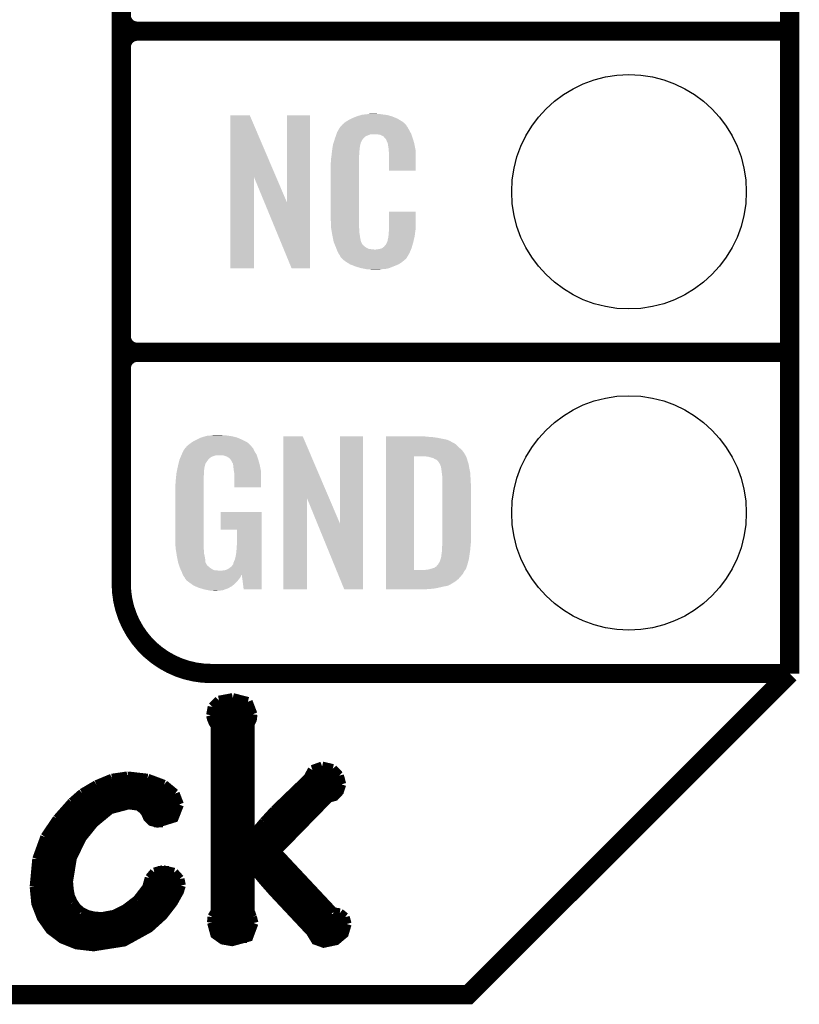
# Model space of a CAD drawing. Extents: x -1.3 to 24.2, y -3.9 to 53.4.
# Tile 11 of 57: x 18 to 24.2, y -3.9 to 3.9. Entities that reach past the tile are written whole.
import ezdxf

# ---------------------------------------------------------------- set-up
doc = ezdxf.new("R2010")
doc.units = 0
doc.layers.get('0').update_dxf_attribs({"linetype": 'CONTINUOUS'})
for name, color, linetype in [('TWO-WIRE_ETH_3_CLICK_V103_GKO', 9, 'CONTINUOUS'), ('TWO-WIRE_ETH_3_CLICK_V103_GTO', 11, 'CONTINUOUS'), ('TWO-WIRE_ETH_3_CLICK_V103_GTS', 8, 'CONTINUOUS')]:
    doc.layers.add(name, color=color, linetype=linetype)

# ---------------------------------------------------------------- blocks, each defined once
blk = doc.blocks.new('ROUND_62')
blk.add_circle((0, 0), 0.9271)

msp = doc.modelspace()

# ---------------------------------------------------------------- linework, layer by layer
at = {"layer": 'TWO-WIRE_ETH_3_CLICK_V103_GKO', "const_width": 0.1524}
for points in [[(24.13, -1.27), (24.13, 50.1142)], [(-1.27, -3.81), (21.59, -3.81), (24.13, -1.27)]]:
    msp.add_lwpolyline(points, dxfattribs=at)
at = {"layer": 'TWO-WIRE_ETH_3_CLICK_V103_GTO'}
for points, const_width in [([(18.8468, -0.5588), (18.8468, 18.3388)], 0.1524), ([(18.8468, 3.937), (18.8468, 6.223)], 0.1524), ([(18.9738, 3.81), (24.13, 3.81)], 0.1524), ([(18.9738, 3.81), (24.13, 3.81)], 0.1524), ([(18.8468, 1.397), (18.8468, 3.683)], 0.1524), ([(18.9738, 1.27), (24.13, 1.27)], 0.1524), ([(18.9738, 1.27), (24.13, 1.27)], 0.1524), ([(19.558, -1.27), (24.13, -1.27)], 0.1524), ([(22.84984, -1.27), (23.8506, -1.27)], 0.1524), ([(19.56816, -1.53416), (19.61896, -1.48336)], 0.0762), ([(19.61896, -1.48336), (19.72818, -1.46304)], 0.0762), ([(19.72818, -1.46304), (19.84756, -1.49352)], 0.0762), ([(19.84756, -1.49352), (19.88566, -1.59258)], 0.0762), ([(19.55546, -1.6002), (19.56816, -1.53416)], 0.0762), ([(19.56816, -1.53416), (19.8755, -1.53416)], 0.0762), ([(19.8628, -1.66878), (19.88058, -1.63322), (19.88566, -1.59258)], 0.0762), ([(19.55546, -1.6002), (19.56308, -1.63068), (19.57578, -1.66116), (19.59102, -1.68148)], 0.0762), ([(19.558, -1.61036), (19.88312, -1.61036)], 0.0762), ([(19.8628, -2.56794), (19.8628, -1.66878)], 0.0762), ([(19.59102, -3.15214), (19.59102, -1.68148)], 0.0762), ([(19.59102, -1.68656), (19.8628, -1.68656)], 0.0762), ([(19.59102, -1.76276), (19.8628, -1.76276)], 0.0762), ([(19.59102, -1.83896), (19.8628, -1.83896)], 0.0762), ([(19.59102, -1.91516), (19.8628, -1.91516)], 0.0762), ([(19.59102, -1.99136), (19.8628, -1.99136)], 0.0762), ([(20.32508, -2.0955), (20.3581, -2.032)], 0.0762), ([(20.3581, -2.032), (20.4343, -2.00406)], 0.0762), ([(20.4343, -2.00406), (20.51812, -2.02438)], 0.0762), ([(20.51812, -2.02438), (20.56892, -2.07772)], 0.0762), ([(18.65122, -2.15138), (18.77314, -2.10058)], 0.0762), ([(18.77314, -2.10058), (18.89506, -2.0828)], 0.0762), ([(18.89506, -2.0828), (18.8976, -2.0828)], 0.0762), ([(18.8976, -2.0828), (19.05508, -2.10058)], 0.0762), ([(19.05508, -2.10058), (19.18462, -2.14884)], 0.0762), ([(19.59102, -2.06756), (19.8628, -2.06756)], 0.0762), ([(20.05838, -2.35204), (20.32508, -2.0955)], 0.0762), ([(20.33016, -2.06756), (20.56384, -2.06756)], 0.0762), ([(20.56892, -2.07772), (20.5867, -2.1463)], 0.0762), ([(18.45818, -2.28854), (18.53946, -2.21742)], 0.0762), ([(18.53946, -2.21742), (18.65122, -2.15138)], 0.0762), ([(18.66392, -2.14376), (19.177, -2.14376)], 0.0762), ([(19.18462, -2.14884), (19.27098, -2.21996)], 0.0762), ([(19.59102, -2.14376), (19.8628, -2.14376)], 0.0762), ([(20.07362, -2.67716), (20.48764, -2.25298), (20.53336, -2.24028), (20.56892, -2.20218), (20.5867, -2.1463)], 0.0762), ([(20.27428, -2.14376), (20.5867, -2.14376)], 0.0762), ([(18.34134, -2.42062), (18.45818, -2.28854)], 0.0762), ([(18.4531, -2.29616), (19.30146, -2.29616)], 0.0762), ([(18.53692, -2.21996), (19.27098, -2.21996)], 0.0762), ([(19.27098, -2.21996), (19.304, -2.30632)], 0.0762), ([(19.59102, -2.21996), (19.8628, -2.21996)], 0.0762), ([(19.59102, -2.29616), (19.8628, -2.29616)], 0.0762), ([(20.1168, -2.29616), (20.44446, -2.29616)], 0.0762), ([(20.19554, -2.21996), (20.55876, -2.21996)], 0.0762), ([(18.38198, -2.37236), (18.71726, -2.37236)], 0.0762), ([(18.4277, -2.91338), (18.45818, -2.72796), (18.53438, -2.57048), (18.6309, -2.4511), (18.76044, -2.34442), (18.90522, -2.30632), (18.98142, -2.31648), (19.01952, -2.34442), (19.04238, -2.3749), (19.05762, -2.41046), (19.08556, -2.4384), (19.13382, -2.4511), (19.26336, -2.41046), (19.304, -2.30632)], 0.0762), ([(19.03984, -2.37236), (19.28876, -2.37236)], 0.0762), ([(19.59102, -2.37236), (19.8628, -2.37236)], 0.0762), ([(19.97456, -2.44348), (20.05838, -2.35204)], 0.0762), ([(20.0406, -2.37236), (20.3708, -2.37236)], 0.0762), ([(18.24482, -2.56286), (18.34134, -2.42062)], 0.0762), ([(18.31848, -2.44856), (18.63344, -2.44856)], 0.0762), ([(19.10588, -2.44856), (19.177, -2.44856)], 0.0762), ([(19.59102, -2.44856), (19.8628, -2.44856)], 0.0762), ([(19.86788, -2.57048), (19.97456, -2.44348)], 0.0762), ([(19.97202, -2.44856), (20.29714, -2.44856)], 0.0762), ([(18.26768, -2.52476), (18.5674, -2.52476)], 0.0762), ([(19.59102, -2.52476), (19.8628, -2.52476)], 0.0762), ([(19.90598, -2.52476), (20.22348, -2.52476)], 0.0762), ([(18.18132, -2.73812), (18.24482, -2.56286)], 0.0762), ([(18.22704, -2.60096), (18.5166, -2.60096)], 0.0762), ([(19.59102, -2.60096), (20.14728, -2.60096)], 0.0762), ([(19.8628, -2.56794), (19.86788, -2.57048)], 0.0762), ([(18.1991, -2.67716), (18.4785, -2.67716)], 0.0762), ([(19.59102, -2.67716), (20.07362, -2.67716)], 0.0762), ([(20.07362, -2.67716), (20.5232, -3.15722)], 0.0762), ([(18.161, -2.95656), (18.18132, -2.73812)], 0.0762), ([(18.17878, -2.75336), (18.45056, -2.75336)], 0.0762), ([(19.59102, -2.75336), (20.14474, -2.75336)], 0.0762), ([(18.16608, -2.82956), (18.43278, -2.82956)], 0.0762), ([(19.10842, -2.84226), (19.177, -2.82448)], 0.0762), ([(19.13382, -2.82956), (19.22526, -2.82956)], 0.0762), ([(19.177, -2.82448), (19.26336, -2.8448)], 0.0762), ([(19.59102, -2.82956), (19.8628, -2.82956)], 0.0762), ([(19.8628, -3.14706), (19.8628, -2.78638), (19.86788, -2.78384), (19.96948, -2.9083), (20.04568, -2.99466), (20.3454, -3.3147), (20.3835, -3.3782), (20.447, -3.40106), (20.54352, -3.38074), (20.60702, -3.3274), (20.62988, -3.2512)], 0.0762), ([(19.90344, -2.82956), (20.21586, -2.82956)], 0.0762), ([(18.161, -2.90576), (18.4277, -2.90576)], 0.0762), ([(18.4277, -2.91338), (18.43278, -2.97688)], 0.0762), ([(19.05, -2.96164), (19.07032, -2.88798)], 0.0762), ([(19.06524, -2.90576), (19.31162, -2.90576)], 0.0762), ([(19.07032, -2.88798), (19.10842, -2.84226)], 0.0762), ([(19.26336, -2.8448), (19.30908, -2.8956)], 0.0762), ([(19.30908, -2.8956), (19.31924, -2.9464)], 0.0762), ([(19.59102, -2.90576), (19.8628, -2.90576)], 0.0762), ([(19.96694, -2.90576), (20.28698, -2.90576)], 0.0762), ([(18.161, -2.95656), (18.1737, -3.08864), (18.21688, -3.2004), (18.28546, -3.29692), (18.37944, -3.36804), (18.49374, -3.41376), (18.62836, -3.429), (18.86966, -3.3909), (19.06778, -3.28168), (19.177, -3.18262), (19.25574, -3.08102), (19.304, -2.99466), (19.31924, -2.9464)], 0.0762), ([(18.161, -2.98196), (18.43278, -2.98196)], 0.0762), ([(18.43278, -2.97688), (18.44294, -3.03276)], 0.0762), ([(18.9738, -3.0607), (19.05, -2.96164)], 0.0762), ([(19.0373, -2.98196), (19.30908, -2.98196)], 0.0762), ([(19.59102, -2.98196), (19.8628, -2.98196)], 0.0762), ([(20.03298, -2.98196), (20.3581, -2.98196)], 0.0762), ([(18.16862, -3.05816), (18.4531, -3.05816)], 0.0762), ([(18.44294, -3.03276), (18.4658, -3.08102)], 0.0762), ([(18.87728, -3.13436), (18.9738, -3.0607)], 0.0762), ([(18.97634, -3.05816), (19.27098, -3.05816)], 0.0762), ([(19.59102, -3.05816), (19.8628, -3.05816)], 0.0762), ([(20.1041, -3.05816), (20.42922, -3.05816)], 0.0762), ([(18.18894, -3.13436), (18.50644, -3.13436)], 0.0762), ([(18.4658, -3.08102), (18.49374, -3.12166)], 0.0762), ([(18.49374, -3.12166), (18.53184, -3.15468)], 0.0762), ([(18.78838, -3.17754), (18.87728, -3.13436)], 0.0762), ([(18.87982, -3.13436), (19.21764, -3.13436)], 0.0762), ([(19.56562, -3.19532), (19.59102, -3.15214)], 0.0762), ([(19.59102, -3.13436), (19.8628, -3.13436)], 0.0762), ([(19.8628, -3.14706), (19.88058, -3.19532)], 0.0762), ([(20.17522, -3.13436), (20.50034, -3.13436)], 0.0762), ([(18.22196, -3.21056), (19.1516, -3.21056)], 0.0762), ([(18.53184, -3.15468), (18.57756, -3.17754)], 0.0762), ([(18.57756, -3.17754), (18.6309, -3.19024)], 0.0762), ([(18.6309, -3.19024), (18.69186, -3.19532)], 0.0762), ([(18.69186, -3.19532), (18.78838, -3.17754)], 0.0762), ([(19.56308, -3.2385), (19.56562, -3.19532)], 0.0762), ([(19.56308, -3.21056), (19.8882, -3.21056)], 0.0762), ([(19.88058, -3.19532), (19.89328, -3.24358)], 0.0762), ([(20.24634, -3.21056), (20.61972, -3.21056)], 0.0762), ([(20.5232, -3.15722), (20.574, -3.16484)], 0.0762), ([(20.574, -3.16484), (20.61464, -3.19786)], 0.0762), ([(20.61464, -3.19786), (20.62988, -3.2512)], 0.0762), ([(18.27784, -3.28676), (19.06016, -3.28676)], 0.0762), ([(19.56308, -3.2385), (19.58848, -3.33248), (19.64944, -3.37566), (19.7231, -3.38836), (19.85264, -3.3528), (19.89328, -3.24358)], 0.0762), ([(19.56816, -3.28676), (19.89074, -3.28676)], 0.0762), ([(20.31746, -3.28676), (20.6248, -3.28676)], 0.0762), ([(18.37182, -3.36296), (18.9357, -3.36296)], 0.0762), ([(19.61896, -3.36296), (19.83994, -3.36296)], 0.0762), ([(20.36826, -3.36296), (20.574, -3.36296)], 0.0762)]:
    msp.add_lwpolyline(points, dxfattribs=dict(at, const_width=const_width))
at = {"layer": 'TWO-WIRE_ETH_3_CLICK_V103_GTO', "const_width": 0.1524}
for points in [[(18.8468, 3.937, 0.4142136), (18.9738, 3.81)], [(18.9738, 3.81, 0.4142136), (18.8468, 3.683)], [(18.9738, 3.81, 0.4142136), (18.8468, 3.683)], [(18.8468, 1.397, 0.4142136), (18.9738, 1.27)], [(18.9738, 1.27, 0.4142136), (18.8468, 1.143)], [(18.9738, 1.27, 0.4142136), (18.8468, 1.143)], [(18.8468, -0.5588, 0.4142136), (19.558, -1.27)]]:
    msp.add_lwpolyline(points, format="xyb", dxfattribs=at)
at = {"layer": 'TWO-WIRE_ETH_3_CLICK_V103_GTO'}
for points in [[(19.707872, 2.656728), (19.70788, 3.144506), (20.070862, 2.656728), (19.862804, 3.144506)], [(19.70788, 3.144506), (19.707882, 3.14452), (19.862804, 3.144506), (19.707882, 3.14452)], [(20.15744, 2.453748), (20.15746, 3.144498), (20.337766, 2.453748), (20.33778, 3.144498)], [(20.15746, 3.144498), (20.157462, 3.14452), (20.33778, 3.144498), (20.157462, 3.14452)], [(20.642582, 3.10642), (20.66798, 3.11912), (21.04983, 3.10642), (21.02866, 3.11912)], [(20.66798, 3.11912), (20.67814, 3.1242), (21.02866, 3.11912), (21.016324, 3.1242)], [(20.67814, 3.1242), (20.703538, 3.13436), (21.016324, 3.1242), (20.991652, 3.13436)], [(20.703538, 3.13436), (20.711158, 3.1369), (20.991652, 3.13436), (20.985482, 3.1369)], [(20.711158, 3.1369), (20.7264, 3.14198), (20.985482, 3.1369), (20.966432, 3.14198)], [(20.7264, 3.14198), (20.743334, 3.14706), (20.966432, 3.14198), (20.947382, 3.14706)], [(20.743334, 3.14706), (20.751802, 3.1496), (20.947382, 3.14706), (20.927062, 3.1496)], [(20.751802, 3.1496), (20.78228, 3.15214), (20.927062, 3.1496), (20.90674, 3.15214)], [(20.78228, 3.15214), (20.79752, 3.15468), (20.90674, 3.15214), (20.891502, 3.15468)], [(20.79752, 3.15468), (20.812762, 3.15722), (20.876262, 3.15468), (20.863562, 3.15722)], [(20.562644, 3.02768), (20.576094, 3.05054), (21.12264, 3.02768), (21.109942, 3.05054)], [(20.576094, 3.05054), (20.579086, 3.055622), (21.109942, 3.05054), (21.106132, 3.055622)], [(20.579086, 3.055622), (20.584162, 3.058164), (21.106132, 3.055622), (21.104224, 3.058164)], [(20.584162, 3.058164), (20.58619, 3.0607), (21.104224, 3.058164), (21.102322, 3.0607)], [(20.58619, 3.0607), (20.59025, 3.065776), (21.102322, 3.0607), (21.099782, 3.065776)], [(20.59025, 3.065776), (20.59432, 3.070862), (21.099782, 3.065776), (21.095424, 3.070862)], [(20.59432, 3.070862), (20.608834, 3.08356), (21.095424, 3.070862), (21.084542, 3.08356)], [(20.608834, 3.08356), (20.614642, 3.08864), (21.084542, 3.08356), (21.077432, 3.08864)], [(20.614642, 3.08864), (20.626618, 3.096262), (21.077432, 3.08864), (21.06676, 3.096262)], [(20.626618, 3.096262), (20.642582, 3.10642), (21.06676, 3.096262), (21.04983, 3.10642)], [(20.533492, 2.954018), (20.5359, 2.96164), (20.754338, 2.954018), (20.761958, 2.96164)], [(20.5359, 2.96164), (20.536788, 2.96418), (20.761958, 2.96164), (20.764498, 2.96418)], [(20.536788, 2.96418), (20.538564, 2.969256), (20.764498, 2.96418), (20.767038, 2.969256)], [(20.538564, 2.969256), (20.542122, 2.979418), (20.767038, 2.969256), (20.77974, 2.979418)], [(20.542122, 2.979418), (20.547454, 2.994658), (20.77974, 2.979418), (20.817836, 2.994658)], [(20.547454, 2.994658), (20.547456, 2.99466), (20.817836, 2.994658), (20.866098, 2.99466)], [(20.547456, 2.99466), (20.549232, 2.999738), (21.139694, 2.99466), (21.13788, 2.999738)], [(20.549232, 2.999738), (20.55368, 3.012442), (21.13788, 2.999738), (21.130952, 3.012442)], [(20.55368, 3.012442), (20.562644, 3.02768), (21.130952, 3.012442), (21.12264, 3.02768)], [(20.88388, 2.99212), (20.866098, 2.99466), (21.140602, 2.99212), (21.139694, 2.99466)], [(20.896578, 2.98958), (20.88388, 2.99212), (21.141508, 2.98958), (21.140602, 2.99212)], [(20.921974, 2.976882), (20.896578, 2.98958), (21.146044, 2.976882), (21.141508, 2.98958)], [(20.924518, 2.971804), (20.921974, 2.976882), (21.147856, 2.971804), (21.146044, 2.976882)], [(20.931054, 2.96418), (20.924518, 2.971804), (21.150578, 2.96418), (21.147856, 2.971804)], [(20.939758, 2.954022), (20.931054, 2.96418), (21.153568, 2.954022), (21.150578, 2.96418)], [(20.514642, 2.875278), (20.516648, 2.887978), (20.73148, 2.875278), (20.73148, 2.887978)], [(20.516648, 2.887978), (20.518252, 2.898138), (20.73148, 2.887978), (20.73402, 2.898138)], [(20.518252, 2.898138), (20.519054, 2.903218), (20.73402, 2.898138), (20.73402, 2.903218)], [(20.519054, 2.903218), (20.52066, 2.913382), (20.73402, 2.903218), (20.73679, 2.913382)], [(20.52066, 2.913382), (20.526272, 2.931158), (20.73679, 2.913382), (20.741638, 2.931158)], [(20.526272, 2.931158), (20.533492, 2.954018), (20.741638, 2.931158), (20.754338, 2.954018)], [(20.94992, 2.93116), (20.939758, 2.954022), (21.160292, 2.93116), (21.153568, 2.954022)], [(20.953984, 2.921002), (20.94992, 2.93116), (21.16328, 2.921002), (21.160292, 2.93116)], [(20.954998, 2.918464), (20.953984, 2.921002), (21.163764, 2.918464), (21.16328, 2.921002)], [(20.955, 2.910842), (20.954998, 2.918464), (21.165216, 2.910842), (21.163764, 2.918464)], [(20.95754, 2.898138), (20.955, 2.910842), (21.167636, 2.898138), (21.165216, 2.910842)], [(20.96008, 2.88036), (20.95754, 2.898138), (21.171022, 2.88036), (21.167636, 2.898138)], [(20.50542, 2.80162), (20.50796, 2.8194), (20.7264, 2.80162), (20.7264, 2.8194)], [(20.50796, 2.8194), (20.508242, 2.821938), (20.7264, 2.8194), (20.7264, 2.821938)], [(20.508242, 2.821938), (20.5105, 2.84226), (20.7264, 2.821938), (20.72894, 2.84226)], [(20.5105, 2.84226), (20.512756, 2.862578), (20.72894, 2.84226), (20.72894, 2.862578)], [(20.512756, 2.862578), (20.51304, 2.86512), (20.72894, 2.862578), (20.729448, 2.86512)], [(20.51304, 2.86512), (20.514642, 2.875278), (20.729448, 2.86512), (20.73148, 2.875278)], [(20.961058, 2.867658), (20.96008, 2.88036), (21.17344, 2.867658), (21.171022, 2.88036)], [(20.96262, 2.84734), (20.961058, 2.867658), (21.173436, 2.84734), (21.17344, 2.867658)], [(20.96262, 2.707662), (20.96262, 2.84734), (21.173418, 2.707662), (21.173436, 2.84734)], [(20.50288, 2.771142), (20.50542, 2.783842), (20.7264, 2.771142), (20.7264, 2.783842)], [(20.50288, 2.32156), (20.50288, 2.771142), (20.7264, 2.32156), (20.7264, 2.771142)], [(20.50542, 2.783842), (20.50542, 2.80162), (20.7264, 2.783842), (20.7264, 2.80162)], [(19.70786, 1.935502), (19.707872, 2.656728), (19.895798, 1.935502), (19.89582, 2.656728)], [(19.979456, 2.453748), (19.89582, 2.656728), (20.15744, 2.453748), (20.070862, 2.656728)], [(21.173418, 2.70764), (20.96262, 2.707662), (21.173418, 2.70764), (21.173418, 2.707662)], [(20.192996, 1.935494), (19.979456, 2.453748), (20.337758, 1.935494), (20.337766, 2.453748)], [(20.96262, 2.24282), (20.96264, 2.382498), (21.17344, 2.24282), (21.17344, 2.382498)], [(20.96264, 2.382498), (20.962642, 2.38252), (21.17344, 2.382498), (20.962642, 2.38252)], [(20.505232, 2.25806), (20.50288, 2.32156), (20.7264, 2.25806), (20.7264, 2.32156)], [(20.50542, 2.252982), (20.505232, 2.25806), (20.727126, 2.252982), (20.7264, 2.25806)], [(20.50763, 2.240278), (20.50542, 2.252982), (20.72894, 2.240278), (20.727126, 2.252982)], [(20.511606, 2.217418), (20.50763, 2.240278), (20.72894, 2.217418), (20.72894, 2.240278)], [(20.51558, 2.19456), (20.511606, 2.217418), (20.73255, 2.19456), (20.72894, 2.217418)], [(20.520662, 2.16916), (20.51558, 2.19456), (20.73656, 2.16916), (20.73255, 2.19456)], [(20.95754, 2.184402), (20.958048, 2.186942), (21.165222, 2.184402), (21.16582, 2.186942)], [(20.95754, 2.176784), (20.95754, 2.184402), (21.163428, 2.176784), (21.165222, 2.184402)], [(20.958048, 2.186942), (20.96008, 2.197102), (21.16582, 2.186942), (21.167174, 2.197102)], [(20.96008, 2.2098), (20.961984, 2.22504), (21.168866, 2.2098), (21.1709, 2.22504)], [(20.96008, 2.197102), (20.96008, 2.2098), (21.167174, 2.197102), (21.168866, 2.2098)], [(20.961984, 2.22504), (20.96262, 2.230122), (21.1709, 2.22504), (21.171626, 2.230122)], [(20.96262, 2.230122), (20.96262, 2.24282), (21.171626, 2.230122), (21.17344, 2.24282)], [(20.525234, 2.146298), (20.520662, 2.16916), (20.74164, 2.146298), (20.73656, 2.16916)], [(20.52574, 2.143762), (20.525234, 2.146298), (20.74291, 2.143762), (20.74164, 2.146298)], [(20.533062, 2.12598), (20.52574, 2.143762), (20.751802, 2.12598), (20.74291, 2.143762)], [(20.53411, 2.123436), (20.533062, 2.12598), (20.754342, 2.123436), (20.751802, 2.12598)], [(20.5362, 2.11836), (20.53411, 2.123436), (20.756884, 2.11836), (20.754342, 2.123436)], [(20.538292, 2.113278), (20.5362, 2.11836), (20.764502, 2.113278), (20.756884, 2.11836)], [(20.54143, 2.10566), (20.538292, 2.113278), (20.77212, 2.10566), (20.764502, 2.113278)], [(20.54352, 2.10058), (20.54143, 2.10566), (20.779742, 2.10058), (20.77212, 2.10566)], [(20.91436, 2.09804), (20.924522, 2.105666), (21.14296, 2.09804), (21.145078, 2.105666)], [(20.924522, 2.105666), (20.927062, 2.11074), (21.145078, 2.105666), (21.146488, 2.11074)], [(20.927062, 2.11074), (20.937222, 2.120902), (21.146488, 2.11074), (21.14931, 2.120902)], [(20.937222, 2.120902), (20.94992, 2.14376), (21.14931, 2.120902), (21.15566, 2.14376)], [(20.94992, 2.14376), (20.949922, 2.143762), (21.15566, 2.14376), (21.15566, 2.143762)], [(20.949922, 2.143762), (20.955, 2.169162), (21.15566, 2.143762), (21.161636, 2.169162)], [(20.955, 2.169162), (20.955002, 2.171704), (21.161636, 2.169162), (21.162234, 2.171704)], [(20.955002, 2.171704), (20.95754, 2.176784), (21.162234, 2.171704), (21.163428, 2.176784)], [(20.545474, 2.0955), (20.54352, 2.10058), (20.787362, 2.0955), (20.779742, 2.10058)], [(20.548406, 2.08788), (20.545474, 2.0955), (20.802604, 2.08788), (20.787362, 2.0955)], [(20.55036, 2.0828), (20.548406, 2.08788), (20.848322, 2.0828), (20.802604, 2.08788)], [(20.55622, 2.06756), (20.55036, 2.0828), (21.130408, 2.06756), (21.136684, 2.0828)], [(20.563278, 2.05486), (20.55622, 2.06756), (21.12518, 2.05486), (21.130408, 2.06756)], [(20.568922, 2.044698), (20.563278, 2.05486), (21.119082, 2.044698), (21.12518, 2.05486)], [(20.579076, 2.029466), (20.568922, 2.044698), (21.109942, 2.029466), (21.119082, 2.044698)], [(20.57908, 2.024386), (20.579076, 2.029466), (21.106894, 2.024386), (21.109942, 2.029466)], [(20.848322, 2.0828), (20.858482, 2.082802), (21.136684, 2.0828), (21.136686, 2.082802)], [(20.858482, 2.082802), (20.866104, 2.08534), (21.136686, 2.082802), (21.13773, 2.08534)], [(20.876262, 2.08534), (20.901662, 2.09042), (21.13773, 2.08534), (21.139822, 2.09042)], [(20.901662, 2.09042), (20.914356, 2.098038), (21.139822, 2.09042), (21.14296, 2.098038)], [(20.914356, 2.098038), (20.91436, 2.09804), (21.14296, 2.098038), (21.14296, 2.09804)], [(20.586704, 2.01676), (20.57908, 2.024386), (21.10232, 2.01676), (21.106894, 2.024386)], [(20.591784, 2.011678), (20.586704, 2.01676), (21.099776, 2.011678), (21.10232, 2.01676)], [(20.59686, 2.006598), (20.591784, 2.011678), (21.093426, 2.006598), (21.099776, 2.011678)], [(20.602786, 2.00152), (20.59686, 2.006598), (21.08708, 2.00152), (21.093426, 2.006598)], [(20.614638, 1.99136), (20.602786, 2.00152), (21.075228, 1.99136), (21.08708, 2.00152)], [(20.622768, 1.98628), (20.614638, 1.99136), (21.069302, 1.98628), (21.075228, 1.99136)], [(20.65122, 1.9685), (20.622768, 1.98628), (21.0439, 1.9685), (21.069302, 1.98628)], [(20.65528, 1.965962), (20.65122, 1.9685), (21.037978, 1.965962), (21.0439, 1.9685)], [(20.687936, 1.95326), (20.65528, 1.965962), (21.00834, 1.95326), (21.037978, 1.965962)], [(20.701, 1.948178), (20.687936, 1.95326), (20.99527, 1.948178), (21.00834, 1.95326)], [(20.744178, 1.93548), (20.701, 1.948178), (20.962618, 1.93548), (20.99527, 1.948178)], [(19.895798, 1.93548), (19.70786, 1.935502), (19.895798, 1.93548), (19.895798, 1.935502)], [(20.337758, 1.93548), (20.192996, 1.935494), (20.337758, 1.93548), (20.337758, 1.935494)], [(20.771274, 1.9304), (20.744178, 1.93548), (20.939758, 1.9304), (20.962618, 1.93548)], [(20.78482, 1.92786), (20.771274, 1.9304), (20.91182, 1.92786), (20.939758, 1.9304)], [(20.800058, 1.92532), (20.78482, 1.92786), (20.896578, 1.92532), (20.91182, 1.92786)], [(20.827998, 1.92278), (20.817838, 1.92532), (20.881338, 1.92278), (20.896578, 1.92532)], [(19.364964, 0.528322), (19.38782, 0.5461), (19.875498, 0.528322), (19.85772, 0.5461)], [(19.38782, 0.5461), (19.387822, 0.546102), (19.85772, 0.5461), (19.857718, 0.546102)], [(19.387822, 0.546102), (19.405282, 0.5588), (19.857718, 0.546102), (19.842478, 0.5588)], [(19.405282, 0.5588), (19.415762, 0.56642), (19.842478, 0.5588), (19.82724, 0.56642)], [(19.415762, 0.56642), (19.44116, 0.57912), (19.82724, 0.56642), (19.80184, 0.57912)], [(19.44116, 0.57912), (19.45132, 0.5842), (19.80184, 0.57912), (19.790228, 0.5842)], [(19.45132, 0.5842), (19.47418, 0.59436), (19.790228, 0.5842), (19.767004, 0.59436)], [(19.47418, 0.59436), (19.481794, 0.596898), (19.767004, 0.59436), (19.761202, 0.596898)], [(19.481794, 0.596898), (19.49704, 0.60198), (19.761202, 0.596898), (19.739606, 0.60198)], [(19.49704, 0.60198), (19.513974, 0.60706), (19.739606, 0.60198), (19.718018, 0.60706)], [(19.513974, 0.60706), (19.522442, 0.6096), (19.718018, 0.60706), (19.69897, 0.6096)], [(19.522442, 0.6096), (19.55292, 0.61214), (19.69897, 0.6096), (19.67992, 0.61214)], [(19.55292, 0.61214), (19.56816, 0.61468), (19.67992, 0.61214), (19.664682, 0.61468)], [(19.56816, 0.61468), (19.583402, 0.61722), (19.646902, 0.61468), (19.636742, 0.61722)], [(20.126972, 0.116728), (20.12698, 0.604506), (20.489962, 0.116728), (20.281904, 0.604506)], [(20.12698, 0.604506), (20.126982, 0.60452), (20.281904, 0.604506), (20.126982, 0.60452)], [(20.57654, -0.086252), (20.57656, 0.604498), (20.756866, -0.086252), (20.75688, 0.604498)], [(20.57656, 0.604498), (20.576562, 0.60452), (20.75688, 0.604498), (20.576562, 0.60452)], [(20.93978, 0.60198), (20.939782, 0.60452), (21.27504, 0.60198), (21.24964, 0.60452)], [(20.93978, 0.59944), (20.93978, 0.60198), (21.30806, 0.59944), (21.27504, 0.60198)], [(20.93978, 0.59436), (20.93978, 0.59944), (21.346158, 0.59436), (21.30806, 0.59944)], [(20.93978, 0.579118), (20.93978, 0.59436), (21.422362, 0.579118), (21.346158, 0.59436)], [(20.93978, 0.563878), (20.93978, 0.579118), (21.45538, 0.563878), (21.422362, 0.579118)], [(20.93978, 0.561338), (20.93978, 0.563878), (21.457924, 0.561338), (21.45538, 0.563878)], [(20.93978, 0.54864), (20.93978, 0.561338), (21.48332, 0.54864), (21.457924, 0.561338)], [(20.93978, 0.533402), (20.93978, 0.54864), (21.5011, 0.533402), (21.48332, 0.54864)], [(19.32472, 0.46228), (19.32686, 0.46736), (19.91614, 0.46228), (19.912908, 0.46736)], [(19.32686, 0.46736), (19.33702, 0.49022), (19.912908, 0.46736), (19.898362, 0.49022)], [(19.33702, 0.49022), (19.337022, 0.490222), (19.898362, 0.49022), (19.898362, 0.490222)], [(19.337022, 0.490222), (19.352254, 0.513076), (19.898362, 0.490222), (19.888202, 0.513076)], [(19.352254, 0.513076), (19.35226, 0.513084), (19.888202, 0.513076), (19.888196, 0.513084)], [(19.35226, 0.513084), (19.352282, 0.51562), (19.888196, 0.513084), (19.88566, 0.51562)], [(19.352282, 0.51562), (19.357344, 0.51563), (19.88566, 0.51562), (19.88565, 0.51563)], [(19.357344, 0.51563), (19.361912, 0.52324), (19.88565, 0.51563), (19.878042, 0.52324)], [(19.361912, 0.52324), (19.36496, 0.528316), (19.878042, 0.52324), (19.875502, 0.528316)], [(19.36496, 0.528316), (19.364964, 0.528322), (19.875502, 0.528316), (19.875498, 0.528322)], [(20.939778, 0.4699), (20.93978, 0.495298), (21.55952, 0.4699), (21.54174, 0.495298)], [(20.939778, 0.44704), (20.939778, 0.4699), (21.57199, 0.44704), (21.55952, 0.4699)], [(20.93978, 0.51562), (20.93978, 0.533402), (21.51888, 0.51562), (21.5011, 0.533402)], [(20.93978, 0.495298), (20.93978, 0.51562), (21.54174, 0.495298), (21.51888, 0.51562)], [(19.299282, 0.38862), (19.30412, 0.408938), (19.512278, 0.38862), (19.52498, 0.408938)], [(19.30412, 0.408938), (19.306542, 0.419102), (19.52498, 0.408938), (19.533108, 0.419102)], [(19.306542, 0.419102), (19.307608, 0.421638), (19.533108, 0.419102), (19.535138, 0.421638)], [(19.307608, 0.421638), (19.314026, 0.436878), (19.535138, 0.421638), (19.550378, 0.436878)], [(19.314026, 0.436878), (19.317234, 0.4445), (19.550378, 0.436878), (19.563078, 0.4445)], [(19.317234, 0.4445), (19.321512, 0.454658), (19.563078, 0.4445), (19.591018, 0.454658)], [(19.321512, 0.45466), (19.32472, 0.46228), (19.91868, 0.45466), (19.91614, 0.46228)], [(19.321512, 0.454658), (19.321512, 0.45466), (19.591018, 0.454658), (19.654516, 0.45466)], [(19.669762, 0.44958), (19.654516, 0.45466), (19.920374, 0.44958), (19.91868, 0.45466)], [(19.679918, 0.447042), (19.669762, 0.44958), (19.92122, 0.447042), (19.920374, 0.44958)], [(19.695158, 0.436882), (19.679918, 0.447042), (19.924606, 0.436882), (19.92122, 0.447042)], [(19.700236, 0.434342), (19.695158, 0.436882), (19.925454, 0.434342), (19.924606, 0.436882)], [(19.708948, 0.42418), (19.700236, 0.434342), (19.92884, 0.42418), (19.925454, 0.434342)], [(19.71548, 0.41656), (19.708948, 0.42418), (19.931082, 0.41656), (19.92884, 0.42418)], [(19.72564, 0.396242), (19.71548, 0.41656), (19.937058, 0.396242), (19.931082, 0.41656)], [(19.730716, 0.388626), (19.72564, 0.396242), (19.939298, 0.388626), (19.937058, 0.396242)], [(20.939762, -0.452098), (20.939778, 0.44704), (21.16074, -0.452098), (21.160762, 0.44704)], [(21.272502, 0.4445), (21.252178, 0.44704), (21.573376, 0.4445), (21.57199, 0.44704)], [(21.28139, 0.44196), (21.272502, 0.4445), (21.57476, 0.44196), (21.573376, 0.4445)], [(21.290278, 0.43942), (21.28139, 0.44196), (21.576032, 0.43942), (21.57476, 0.44196)], [(21.302982, 0.436878), (21.290278, 0.43942), (21.577302, 0.436878), (21.576032, 0.43942)], [(21.315682, 0.431798), (21.302982, 0.436878), (21.578572, 0.431798), (21.577302, 0.436878)], [(21.323302, 0.42672), (21.315682, 0.431798), (21.57984, 0.42672), (21.578572, 0.431798)], [(21.328384, 0.42418), (21.323302, 0.42672), (21.580566, 0.42418), (21.57984, 0.42672)], [(21.330924, 0.424178), (21.328384, 0.42418), (21.580568, 0.424178), (21.580566, 0.42418)], [(21.34108, 0.419098), (21.330924, 0.424178), (21.582018, 0.419098), (21.580568, 0.424178)], [(21.351238, 0.40894), (21.34108, 0.419098), (21.58492, 0.40894), (21.582018, 0.419098)], [(21.35124, 0.408938), (21.351238, 0.40894), (21.584922, 0.408938), (21.58492, 0.40894)], [(21.363938, 0.38862), (21.35124, 0.408938), (21.591694, 0.38862), (21.584922, 0.408938)], [(19.28154, 0.29718), (19.283412, 0.314958), (19.49958, 0.29718), (19.49958, 0.314958)], [(19.283412, 0.314958), (19.28368, 0.3175), (19.49958, 0.314958), (19.500002, 0.3175)], [(19.28368, 0.3175), (19.286352, 0.330198), (19.500002, 0.3175), (19.50212, 0.330198)], [(19.286352, 0.330198), (19.289026, 0.342898), (19.50212, 0.330198), (19.50212, 0.342898)], [(19.289026, 0.342898), (19.291164, 0.353058), (19.50212, 0.342898), (19.50466, 0.353058)], [(19.291164, 0.353058), (19.29277, 0.360678), (19.50466, 0.353058), (19.50466, 0.360678)], [(19.29277, 0.360678), (19.29384, 0.36576), (19.50466, 0.360678), (19.506044, 0.36576)], [(19.29384, 0.36576), (19.299282, 0.38862), (19.506044, 0.36576), (19.512278, 0.38862)], [(19.73072, 0.381004), (19.730716, 0.388626), (19.94154, 0.381004), (19.939298, 0.388626)], [(19.730722, 0.381002), (19.73072, 0.381004), (19.94154, 0.381002), (19.94154, 0.381004)], [(19.733258, 0.375924), (19.730722, 0.381002), (19.942508, 0.375924), (19.94154, 0.381002)], [(19.73326, 0.360682), (19.733258, 0.375924), (19.945412, 0.360682), (19.942508, 0.375924)], [(19.7358, 0.34036), (19.73326, 0.360682), (19.949282, 0.34036), (19.945412, 0.360682)], [(19.737756, 0.327658), (19.7358, 0.34036), (19.9517, 0.327658), (19.949282, 0.34036)], [(19.74088, 0.307342), (19.737756, 0.327658), (19.951696, 0.307342), (19.9517, 0.327658)], [(21.36521, 0.38608), (21.363938, 0.38862), (21.59254, 0.38608), (21.591694, 0.38862)], [(21.36902, 0.378458), (21.36521, 0.38608), (21.593812, 0.378458), (21.59254, 0.38608)], [(21.37156, 0.37084), (21.36902, 0.378458), (21.59508, 0.37084), (21.593812, 0.378458)], [(21.3741, 0.365756), (21.37156, 0.37084), (21.595928, 0.365756), (21.59508, 0.37084)], [(21.3741, 0.363218), (21.3741, 0.365756), (21.596352, 0.363218), (21.595928, 0.365756)], [(21.37537, 0.3556), (21.3741, 0.363218), (21.59762, 0.3556), (21.596352, 0.363218)], [(21.37664, 0.34798), (21.37537, 0.3556), (21.599144, 0.34798), (21.59762, 0.3556)], [(21.38045, 0.3175), (21.37664, 0.34798), (21.60524, 0.3175), (21.599144, 0.34798)], [(21.38426, 0.287018), (21.38045, 0.3175), (21.607034, 0.287018), (21.60524, 0.3175)], [(19.27352, 0.218442), (19.27606, 0.233682), (19.49704, 0.218442), (19.49704, 0.233682)], [(19.27606, 0.25146), (19.2786, 0.26924), (19.49704, 0.25146), (19.49704, 0.26924)], [(19.27606, 0.233682), (19.27606, 0.25146), (19.49704, 0.233682), (19.49704, 0.25146)], [(19.2786, 0.26924), (19.279134, 0.274318), (19.49704, 0.26924), (19.49704, 0.274318)], [(19.279134, 0.274318), (19.28154, 0.29718), (19.49704, 0.274318), (19.49958, 0.29718)], [(19.74088, 0.203222), (19.74088, 0.307342), (19.951678, 0.203222), (19.951696, 0.307342)], [(21.38426, 0.27432), (21.38426, 0.287018), (21.60778, 0.27432), (21.607034, 0.287018)], [(21.38426, 0.228602), (21.38426, 0.27432), (21.61032, 0.228602), (21.60778, 0.27432)], [(19.27352, -0.20574), (19.27352, 0.218442), (19.49704, -0.20574), (19.49704, 0.218442)], [(19.951678, 0.2032), (19.74088, 0.203222), (19.951678, 0.2032), (19.951678, 0.203222)], [(21.38426, -0.23622), (21.38426, 0.228602), (21.61032, -0.23622), (21.61032, 0.228602)], [(20.12696, -0.604498), (20.126972, 0.116728), (20.314898, -0.604498), (20.31492, 0.116728)], [(20.397842, -0.086252), (20.31492, 0.116728), (20.57654, -0.086252), (20.489962, 0.116728)], [(19.63166, -0.132058), (19.63168, 0.007598), (19.956774, -0.132058), (19.95678, 0.007598)], [(19.63168, 0.007598), (19.631682, 0.00762), (19.95678, 0.007598), (19.631682, 0.00762)], [(19.761178, -0.13208), (19.63166, -0.132058), (19.956774, -0.13208), (19.956774, -0.132058)], [(19.7612, -0.243842), (19.761178, -0.13208), (19.95677, -0.243842), (19.956774, -0.13208)], [(20.609556, -0.604506), (20.397842, -0.086252), (20.756858, -0.604506), (20.756866, -0.086252)], [(19.275788, -0.26924), (19.27352, -0.20574), (19.49704, -0.26924), (19.49704, -0.20574)], [(19.27606, -0.276858), (19.275788, -0.26924), (19.497994, -0.276858), (19.49704, -0.26924)], [(19.278094, -0.289562), (19.27606, -0.276858), (19.49958, -0.289562), (19.497994, -0.276858)], [(19.281752, -0.312422), (19.278094, -0.289562), (19.49958, -0.312422), (19.49958, -0.289562)], [(19.75612, -0.31496), (19.75866, -0.28194), (19.956768, -0.31496), (19.956768, -0.28194)], [(19.75866, -0.28194), (19.7612, -0.243842), (19.956768, -0.28194), (19.95677, -0.243842)], [(21.37918, -0.322578), (21.38172, -0.30226), (21.600886, -0.322578), (21.603788, -0.30226)], [(21.38172, -0.279398), (21.383336, -0.26162), (21.606298, -0.279398), (21.60778, -0.26162)], [(21.38172, -0.2921), (21.38172, -0.279398), (21.60524, -0.2921), (21.606298, -0.279398)], [(21.38172, -0.30226), (21.38172, -0.2921), (21.603788, -0.30226), (21.60524, -0.2921)], [(21.383336, -0.26162), (21.38426, -0.25146), (21.60778, -0.26162), (21.608796, -0.25146)], [(21.38426, -0.25146), (21.38426, -0.23622), (21.608796, -0.25146), (21.61032, -0.23622)], [(19.285408, -0.33528), (19.281752, -0.312422), (19.50466, -0.33528), (19.49958, -0.312422)], [(19.28622, -0.34036), (19.285408, -0.33528), (19.505676, -0.34036), (19.50466, -0.33528)], [(19.290284, -0.36068), (19.28622, -0.34036), (19.50974, -0.36068), (19.505676, -0.34036)], [(19.295874, -0.388622), (19.290284, -0.36068), (19.512282, -0.388622), (19.50974, -0.36068)], [(19.29638, -0.391162), (19.295874, -0.388622), (19.513554, -0.391162), (19.512282, -0.388622)], [(19.733262, -0.396236), (19.73834, -0.38354), (19.956764, -0.396236), (19.956764, -0.38354)], [(19.73834, -0.38354), (19.74596, -0.365758), (19.956764, -0.38354), (19.956766, -0.365758)], [(19.74596, -0.365758), (19.75104, -0.3429), (19.956766, -0.365758), (19.956766, -0.3429)], [(19.75104, -0.3429), (19.75612, -0.31496), (19.956766, -0.3429), (19.956768, -0.31496)], [(21.354414, -0.40132), (21.363938, -0.386082), (21.58492, -0.40132), (21.588982, -0.386082)], [(21.363938, -0.386082), (21.371558, -0.363222), (21.588982, -0.386082), (21.59508, -0.363222)], [(21.371558, -0.363222), (21.374098, -0.355602), (21.59508, -0.363222), (21.596168, -0.355602)], [(21.374098, -0.355602), (21.3741, -0.353064), (21.596168, -0.355602), (21.59653, -0.353064)], [(21.3741, -0.353064), (21.376638, -0.345442), (21.59653, -0.353064), (21.597618, -0.345442)], [(21.376638, -0.345442), (21.37664, -0.335282), (21.597618, -0.345442), (21.59907, -0.335282)], [(21.37664, -0.335282), (21.37918, -0.322578), (21.59907, -0.335282), (21.600886, -0.322578)], [(19.301714, -0.40894), (19.29638, -0.391162), (19.522442, -0.40894), (19.513554, -0.391162)], [(19.302478, -0.411484), (19.301714, -0.40894), (19.524982, -0.411484), (19.522442, -0.40894)], [(19.304, -0.41656), (19.302478, -0.411484), (19.527524, -0.41656), (19.524982, -0.411484)], [(19.304, -0.416562), (19.304, -0.41656), (19.527528, -0.416562), (19.527524, -0.41656)], [(19.306858, -0.424182), (19.304, -0.416562), (19.53768, -0.424182), (19.527528, -0.416562)], [(19.309716, -0.4318), (19.306858, -0.424182), (19.5453, -0.4318), (19.53768, -0.424182)], [(19.31162, -0.43688), (19.309716, -0.4318), (19.552922, -0.43688), (19.5453, -0.4318)], [(19.313798, -0.441958), (19.31162, -0.43688), (19.560538, -0.441958), (19.552922, -0.43688)], [(19.318152, -0.45212), (19.313798, -0.441958), (19.578324, -0.45212), (19.560538, -0.441958)], [(19.31924, -0.45466), (19.318152, -0.45212), (19.60118, -0.45466), (19.578324, -0.45212)], [(19.32051, -0.4572), (19.31924, -0.45466), (19.626578, -0.4572), (19.60118, -0.45466)], [(19.32686, -0.4699), (19.32051, -0.4572), (19.956762, -0.4699), (19.956762, -0.4572)], [(19.639282, -0.4572), (19.65198, -0.45466), (19.956762, -0.4572), (19.956762, -0.45466)], [(19.65198, -0.45466), (19.669762, -0.452118), (19.956762, -0.45466), (19.956762, -0.452118)], [(19.669762, -0.452118), (19.685004, -0.447038), (19.956762, -0.452118), (19.956762, -0.447038)], [(19.685004, -0.447038), (19.70024, -0.43688), (19.956762, -0.447038), (19.956764, -0.43688)], [(19.70024, -0.43688), (19.718022, -0.424178), (19.956764, -0.43688), (19.956764, -0.424178)], [(19.718022, -0.424178), (19.730722, -0.406398), (19.956764, -0.424178), (19.956764, -0.406398)], [(19.730722, -0.406398), (19.73326, -0.403854), (19.956764, -0.406398), (19.956764, -0.403854)], [(19.73326, -0.403854), (19.733262, -0.396236), (19.956764, -0.403854), (19.956764, -0.396236)], [(20.939762, -0.45212), (20.939762, -0.452098), (21.239478, -0.45212), (21.16074, -0.452098)], [(20.939762, -0.462282), (20.939762, -0.45212), (21.556978, -0.462282), (21.565106, -0.45212)], [(20.939762, -0.4826), (20.939762, -0.462282), (21.54682, -0.4826), (21.556978, -0.462282)], [(21.239478, -0.45212), (21.254718, -0.44958), (21.565106, -0.45212), (21.56714, -0.44958)], [(21.267418, -0.44958), (21.320758, -0.434342), (21.56714, -0.44958), (21.574758, -0.434342)], [(21.320758, -0.434342), (21.32076, -0.43434), (21.574758, -0.434342), (21.57476, -0.43434)], [(21.32076, -0.43434), (21.333456, -0.424184), (21.57476, -0.43434), (21.577884, -0.424184)], [(21.333456, -0.424184), (21.335994, -0.42418), (21.577884, -0.424184), (21.577886, -0.42418)], [(21.335994, -0.42418), (21.338542, -0.421638), (21.577886, -0.42418), (21.578668, -0.421638)], [(21.338542, -0.421638), (21.35124, -0.4064), (21.578668, -0.421638), (21.583356, -0.4064)], [(21.35124, -0.4064), (21.354414, -0.40132), (21.583356, -0.4064), (21.58492, -0.40132)], [(19.33194, -0.485138), (19.32686, -0.4699), (19.956762, -0.485138), (19.956762, -0.4699)], [(19.332482, -0.48622), (19.33194, -0.485138), (19.956762, -0.48622), (19.956762, -0.485138)], [(19.332482, -0.486222), (19.332482, -0.48622), (19.7993, -0.486222), (19.79932, -0.48622)], [(19.333214, -0.487686), (19.332482, -0.486222), (19.799294, -0.487686), (19.7993, -0.486222)], [(19.334484, -0.490224), (19.333214, -0.487686), (19.796758, -0.490224), (19.799294, -0.487686)], [(19.33702, -0.495298), (19.334484, -0.490224), (19.794582, -0.495298), (19.796758, -0.490224)], [(19.345488, -0.508), (19.33702, -0.495298), (19.789138, -0.508), (19.794582, -0.495298)], [(19.34718, -0.51054), (19.345488, -0.508), (19.787232, -0.51054), (19.789138, -0.508)], [(19.349714, -0.513074), (19.34718, -0.51054), (19.785332, -0.513074), (19.787232, -0.51054)], [(19.34972, -0.515616), (19.349714, -0.513074), (19.783426, -0.515616), (19.785332, -0.513074)], [(19.358792, -0.52832), (19.34972, -0.515616), (19.7739, -0.52832), (19.783426, -0.515616)], [(19.362418, -0.533398), (19.358792, -0.52832), (19.769386, -0.533398), (19.7739, -0.52832)], [(19.38274, -0.54864), (19.362418, -0.533398), (19.755836, -0.54864), (19.769386, -0.533398)], [(19.814538, -0.6045), (19.79932, -0.48622), (19.956758, -0.6045), (19.956762, -0.48622)], [(20.93976, -0.523242), (20.939762, -0.4826), (21.511258, -0.523242), (21.54682, -0.4826)], [(20.93976, -0.543562), (20.93976, -0.523242), (21.485858, -0.543562), (21.511258, -0.523242)], [(20.93976, -0.561342), (20.93976, -0.543562), (21.455378, -0.561342), (21.485858, -0.543562)], [(19.386298, -0.55118), (19.38274, -0.54864), (19.75358, -0.55118), (19.755836, -0.54864)], [(19.418298, -0.574038), (19.386298, -0.55118), (19.728436, -0.574038), (19.75358, -0.55118)], [(19.424114, -0.576582), (19.418298, -0.574038), (19.725638, -0.576582), (19.728436, -0.574038)], [(19.458938, -0.59182), (19.424114, -0.576582), (19.698968, -0.59182), (19.725638, -0.576582)], [(19.476212, -0.5969), (19.458938, -0.59182), (19.690078, -0.5969), (19.698968, -0.59182)], [(19.50212, -0.60452), (19.476212, -0.5969), (19.668488, -0.60452), (19.690078, -0.5969)], [(19.53768, -0.61214), (19.50212, -0.60452), (19.646898, -0.61214), (19.668488, -0.60452)], [(19.552918, -0.61468), (19.53768, -0.61214), (19.6215, -0.61468), (19.646898, -0.61214)], [(19.578318, -0.61722), (19.568158, -0.61468), (19.596102, -0.61722), (19.6215, -0.61468)], [(19.956758, -0.60452), (19.814538, -0.6045), (19.956758, -0.60452), (19.956758, -0.6045)], [(20.314898, -0.60452), (20.12696, -0.604498), (20.314898, -0.60452), (20.314898, -0.604498)], [(20.756858, -0.60452), (20.609556, -0.604506), (20.756858, -0.60452), (20.756858, -0.604506)], [(20.93976, -0.563882), (20.93976, -0.561342), (21.452836, -0.563882), (21.455378, -0.561342)], [(20.93976, -0.56896), (20.93976, -0.563882), (21.44268, -0.56896), (21.452836, -0.563882)], [(20.93976, -0.57658), (20.93976, -0.56896), (21.424898, -0.57658), (21.44268, -0.56896)], [(20.93976, -0.58166), (20.93976, -0.57658), (21.39696, -0.58166), (21.424898, -0.57658)], [(20.93976, -0.58928), (20.93976, -0.58166), (21.36394, -0.58928), (21.39696, -0.58166)], [(20.93976, -0.5969), (20.93976, -0.58928), (21.328378, -0.5969), (21.36394, -0.58928)], [(20.93976, -0.60198), (20.93976, -0.5969), (21.28266, -0.60198), (21.328378, -0.5969)], [(20.93976, -0.604498), (20.93976, -0.60198), (21.234818, -0.604498), (21.28266, -0.60198)], [(21.234402, -0.60452), (20.93976, -0.604498), (21.234402, -0.60452), (21.234818, -0.604498)]]:
    msp.add_solid(points, dxfattribs=at)

# ---------------------------------------------------------------- block references
at = {"layer": 'TWO-WIRE_ETH_3_CLICK_V103_GTS'}
for p in [(22.86, 2.54), (22.86, 0)]:
    msp.add_blockref('ROUND_62', p, dxfattribs=at)

doc.saveas('drawing.dxf')
